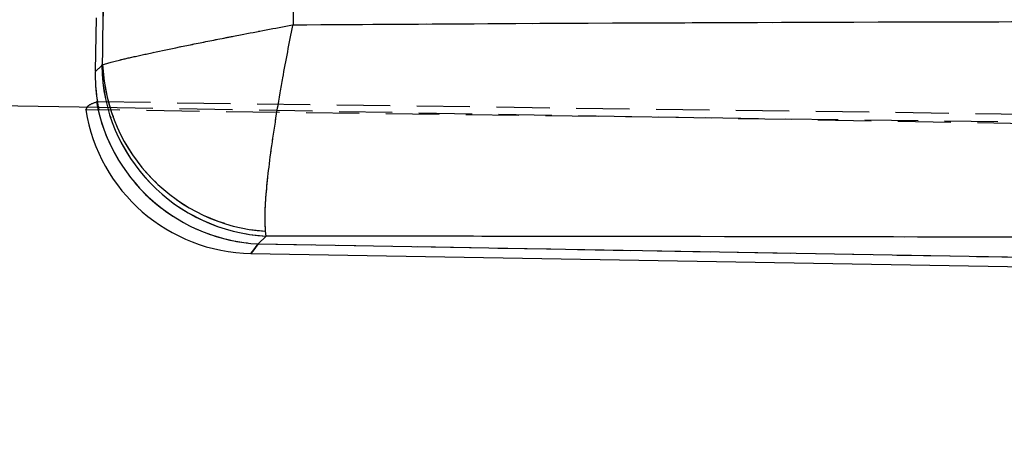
# Model space of a CAD drawing. Extents: x 43 to 342, y 12 to 285.
# Tile 12 of 38: x 202 to 226, y 240 to 250. Entities that reach past the tile are written whole.
import ezdxf

# ---------------------------------------------------------------- set-up
doc = ezdxf.new("R2010")
doc.units = 0
doc.linetypes.add('HIDDEN', pattern=[1.905, 1.27, -0.635])
doc.layers.get('0').update_dxf_attribs({"linetype": 'CONTINUOUS'})
doc.styles.add('SLDTEXTSTYLE0', font='TXT', dxfattribs={"width": 0.75})
doc.dimstyles.new('SLDDIMSTYLE0', dxfattribs={"dimtxt": 3.5, "dimasz": 3.302, "dimexe": 0, "dimexo": 0.0625, "dimgap": 0.875, "dimtad": 1, "dimdec": 0, "dimrnd": 1e-09, "dimzin": 12, "dimtxsty": 'SLDTEXTSTYLE0', "dimsah": 1, "dimcen": 0.09, "dimazin": 3, "dimtfac": 1, "dimtdec": 0, "dimtofl": 0, "dimtmove": 0, "dimatfit": 3, "dimtolj": 1, "dimtzin": 12})

# ---------------------------------------------------------------- blocks, each defined once
blk = doc.blocks.new('_D')
at = {"color": 179, "linetype": 'CONTINUOUS'}
for p, q in [((243.085, 265.172), (275.866, 265.172)), ((274.866, 265.172), (274.866, 217.118)), ((166.278, 217.118), (275.866, 217.118))]:
    blk.add_line(p, q, dxfattribs=at)
for points in [[(274.866, 265.172), (274.358, 261.87), (275.374, 261.87)], [(274.866, 217.118), (275.374, 220.42), (274.358, 220.42)]]:
    blk.add_solid(points, dxfattribs=at)
at = {"color": 179, "linetype": 'CONTINUOUS', "insert": (270.355, 238.844, 0.1), "char_height": 3.5, "attachment_point": 1, "rotation": 90, "style": 'SLDTEXTSTYLE0'}
blk.add_mtext('48', dxfattribs=at)

msp = doc.modelspace()

# ---------------------------------------------------------------- linework, layer by layer
at = {"color": 7, "linetype": 'HIDDEN'}
for p, q in [((204.3658, 259.4829), (204.177, 248.6686)), ((204.177, 248.6686), (204.33, 248.8164)), ((204.33, 248.8164), (204.3483, 248.8391)), ((204.177, 248.6686), (204.2009, 248.6916)), ((204.2037, 247.9492), (204.2287, 247.8243)), ((204.2266, 247.9571), (258.186, 247.2337)), ((258.0967, 247.0509), (203.9518, 247.7602)), ((204.2785, 247.8235), (249.9519, 247.0262)), ((208.258, 244.7489), (208.2398, 244.8628)), ((208.258, 244.7489), (208.0649, 244.5625)), ((208.0649, 244.5625), (233.0041, 244.1271))]:
    msp.add_line(p, q, dxfattribs=at)
at = {"color": 8, "linetype": 'CONTINUOUS'}
msp.add_line((204.2009, 248.6916), (204.33, 248.8164), dxfattribs=at)
at = {"color": 7, "linetype": 'CONTINUOUS'}
for p, q in [((204.33, 248.8164), (204.3483, 248.8391)), ((173.2297, 248.3654), (204.2785, 247.8235)), ((203.9518, 247.7602), (203.9913, 247.8285)), ((208.258, 244.7489), (208.2398, 244.8628)), ((208.258, 244.7489), (208.0649, 244.5625)), ((208.0649, 244.5625), (233.0041, 244.1271)), ((207.8913, 244.3341), (233, 243.8959))]:
    msp.add_line(p, q, dxfattribs=at)
at = {"color": 8, "linetype": 'CONTINUOUS', "flags": 128}
msp.add_lwpolyline([(207.8913, 244.3341), (207.9347, 244.3913), (208.0649, 244.5625)], dxfattribs=at)
at = {"color": 7, "linetype": 'HIDDEN', "flags": 128}
msp.add_lwpolyline([(208.0649, 244.5625), (207.9347, 244.3913), (207.8913, 244.3341), (207.8913, 244.3341)], dxfattribs=at)
at = {"color": 7, "linetype": 'CONTINUOUS'}
for centre, radius, start, end in [((208.4748, 248.8886), 4.1454, 180.99805, 267.00195), ((208.529, 249.0381), 4.1854, 182.72526, 266.0381), ((207.9621, 248.3935), 4.06, 188.94953, 269.03683)]:
    msp.add_arc(centre, radius, start, end, dxfattribs=at)
at = {"color": 7, "linetype": 'HIDDEN'}
for centre, radius, start, end in [((208.4748, 248.8886), 4.1454, 180.99805, 267.00195), ((208.529, 249.0381), 4.1854, 182.72526, 266.0381), ((208.2848, 248.7079), 4.1513, 193.25051, 266.96273)]:
    msp.add_arc(centre, radius, start, end, dxfattribs=at)
at = {"color": 8, "linetype": 'CONTINUOUS'}
msp.add_arc((208.2849, 248.7079), 4.1513, 192.28879, 266.96225, dxfattribs=at)
at = {"color": 7, "linetype": 'HIDDEN'}
for centre, major_axis, ratio, start_param, end_param in [((208.2979, 248.7178), (2.9705, 2.9424), 0.9710246, 2.358201, 2.5818215), ((208.2979, 248.7178), (2.9705, 2.9424), 0.9710246, 2.358201, 2.5319393), ((206.9135, 247.3809), (7.961, 2.2957), 0.163833, 1.8674623, 1.8705203)]:
    msp.add_ellipse(centre, major_axis=major_axis, ratio=ratio, start_param=start_param, end_param=end_param, dxfattribs=at)
at = {"color": 7, "linetype": 'CONTINUOUS'}
for points, knots in [([(204.3483, 248.8391), (204.3766, 250.5907), (204.4331, 254.0879), (204.4906, 257.5852), (204.5193, 259.331)], [0, 0, 0, 0, 0.5008309, 1, 1, 1, 1]), ([(209.0963, 258.3411), (209.0635, 256.9096), (208.9983, 254.0592), (208.9298, 251.2089), (208.8957, 249.7901)], [0, 0, 0, 0, 0.502233, 1, 1, 1, 1]), ([(204.3483, 248.8391), (204.4806, 248.8767), (204.6868, 248.9352), (205.2762, 249.0682), (205.8459, 249.1905), (206.5257, 249.3304), (207.145, 249.4539), (207.9211, 249.6056), (208.4658, 249.7095), (208.8909, 249.7892), (208.8957, 249.7901)], [0, 0, 0, 0, 0.2292709, 0.3571789, 0.4850985, 0.6169826, 0.7488775, 0.8051248, 0.9977989, 1, 1, 1, 1]), ([(208.2398, 244.8628), (208.2314, 245.0439), (208.2185, 245.3262), (208.2766, 246.002), (208.35, 246.6313), (208.4543, 247.3594), (208.5603, 248.0075), (208.7017, 248.8079), (208.8079, 249.3598), (208.8948, 249.7853), (208.8957, 249.7901)], [0, 0, 0, 0, 0.22928243, 0.35719, 0.48510938, 0.61701914, 0.74893941, 0.80512789, 0.99779834, 1, 1, 1, 1]), ([(208.8957, 249.7901), (210.6678, 249.8012), (218.5867, 249.8508), (226.5082, 249.867), (232.657, 249.8797)], [0, 0, 0, 0, 0.22378003, 1, 1, 1, 1]), ([(233.0142, 244.7088), (226.8701, 244.7204), (218.6169, 244.7359), (210.3664, 244.7463), (208.258, 244.7489)], [0, 0, 0, 0, 0.7444506, 1, 1, 1, 1])]:
    msp.add_open_spline(points, degree=3, knots=knots, dxfattribs=at)
at = {"color": 7, "linetype": 'HIDDEN'}
for points, knots in [([(204.3483, 248.8391), (204.3766, 250.5907), (204.4331, 254.0879), (204.4906, 257.5852), (204.5193, 259.331)], [0, 0, 0, 0, 0.5008309, 1, 1, 1, 1]), ([(209.0963, 258.3411), (209.0635, 256.9096), (208.9983, 254.0592), (208.9298, 251.2089), (208.8957, 249.7901)], [0, 0, 0, 0, 0.502233, 1, 1, 1, 1]), ([(204.3483, 248.8391), (204.4806, 248.8767), (204.6868, 248.9352), (205.2762, 249.0682), (205.8459, 249.1905), (206.5257, 249.3304), (207.145, 249.4539), (207.9211, 249.6056), (208.4658, 249.7095), (208.8909, 249.7892), (208.8957, 249.7901)], [0, 0, 0, 0, 0.2292709, 0.3571789, 0.4850985, 0.6169826, 0.7488775, 0.8051248, 0.9977989, 1, 1, 1, 1]), ([(208.2398, 244.8628), (208.2314, 245.0439), (208.2185, 245.3262), (208.2766, 246.002), (208.35, 246.6313), (208.4543, 247.3594), (208.5603, 248.0075), (208.7017, 248.8079), (208.8079, 249.3598), (208.8948, 249.7853), (208.8957, 249.7901)], [0, 0, 0, 0, 0.22928243, 0.35719, 0.48510938, 0.61701914, 0.74893941, 0.80512789, 0.99779834, 1, 1, 1, 1]), ([(208.8957, 249.7901), (210.6678, 249.8012), (218.5867, 249.8508), (226.5082, 249.867), (232.657, 249.8797)], [0, 0, 0, 0, 0.22378003, 1, 1, 1, 1]), ([(203.9913, 247.8285), (203.9951, 247.8376), (204.0123, 247.8788), (204.1198, 247.9184), (204.2037, 247.9492)], [0, 0, 0, 0, 0.2196244, 1, 1, 1, 1]), ([(233.0142, 244.7088), (226.8701, 244.7204), (218.6169, 244.7359), (210.3664, 244.7463), (208.258, 244.7489)], [0, 0, 0, 0, 0.7444506, 1, 1, 1, 1])]:
    msp.add_open_spline(points, degree=3, knots=knots, dxfattribs=at)

# ---------------------------------------------------------------- dimensions: what is measured, and where the dimension line sits
at = {"color": 179, "linetype": 'CONTINUOUS'}
dim = msp.add_linear_dim(base=(274.8664, 217.1181), p1=(242.0847, 265.1721), p2=(165.2775, 217.1181), angle=90, dimstyle='SLDDIMSTYLE0', dxfattribs=at)
dim.commit()
dim.dimension.update_dxf_attribs({"geometry": '_D', "text_midpoint": (274.8664, 242.852), "dimtype": 160})

doc.saveas('drawing.dxf')
